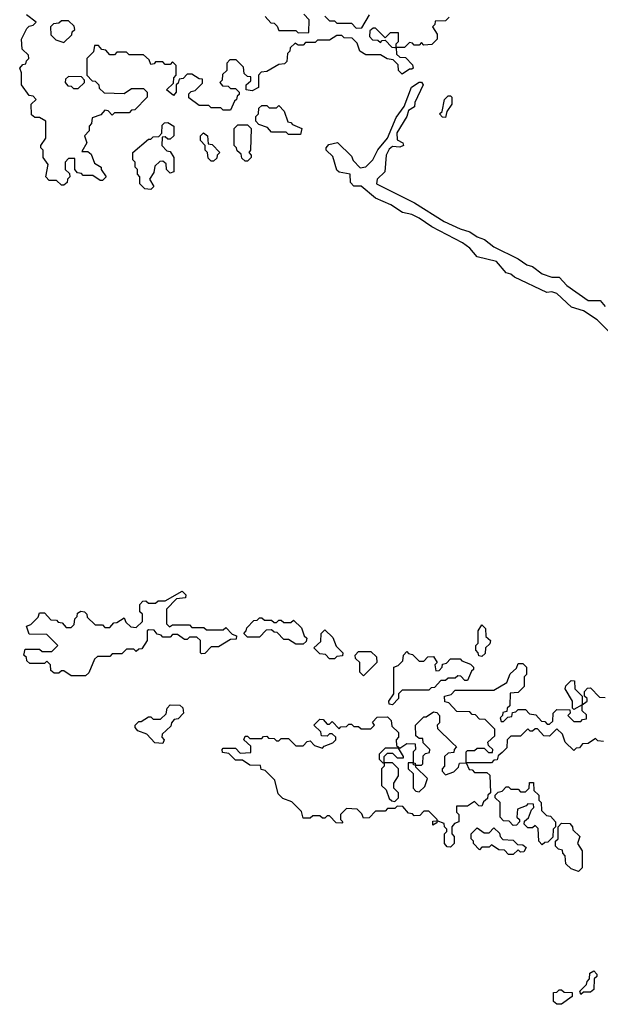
# Model space of a CAD drawing. Extents: x 2776963 to 2884430, y 684484 to 829250.
# Tile 227 of 256: x 2854352 to 2856755, y 801680 to 805755. Entities that reach past the tile are written whole.
import ezdxf

# ---------------------------------------------------------------- set-up
doc = ezdxf.new("R2010")
doc.units = 0

msp = doc.modelspace()

# ---------------------------------------------------------------- linework, layer by layer
at = {"layer": '0CON20XD'}
for points in [[(2854535, 805070), (2854525, 805070), (2854505, 805090), (2854475, 805090), (2854460, 805105), (2854470, 805155), (2854450, 805185), (2854450, 805215), (2854440, 805225), (2854440, 805235), (2854460, 805265), (2854460, 805335), (2854435, 805350), (2854415, 805350), (2854401.7, 805361.7), (2854400, 805405), (2854420, 805425), (2854408.3, 805438.3), (2854391.7, 805441.7), (2854360, 805485), (2854360, 805535), (2854352.5, 805555), (2854365, 805570), (2854378.3, 805571.7), (2854380, 805585), (2854390, 805595), (2854388.3, 805608.3), (2854363, 805633), (2854360, 805675), (2854381.7, 805718.3), (2854391.7, 805728.3), (2854408.3, 805731.7), (2854420, 805745), (2854380, 805775)], [(2854535, 805660), (2854568.3, 805691.7), (2854570, 805705), (2854580, 805715), (2854578.3, 805728.3), (2854555, 805750), (2854525, 805750), (2854515, 805740), (2854491.7, 805738.3), (2854480, 805725), (2854481.7, 805691.7), (2854501.7, 805671.7), (2854535, 805660)], [(2856130, 805765), (2856115, 805750), (2856071.7, 805748.3), (2856070, 805735), (2856060, 805725), (2856080, 805695), (2856080, 805675), (2856058.3, 805651.7), (2856025, 805650), (2856015, 805660), (2856005, 805650), (2855985, 805650), (2855978.3, 805658.3), (2855965, 805660), (2855945, 805640), (2855910, 805640), (2855911.7, 805611.7), (2855925, 805600), (2855948.3, 805598.3), (2855978.3, 805568.3), (2855980, 805555), (2855975, 805550), (2855965, 805550), (2855935, 805530), (2855920, 805545), (2855918.3, 805568.3), (2855898.3, 805588.3), (2855873, 805593), (2855845, 805610), (2855785, 805610), (2855760, 805625), (2855748.3, 805658.3), (2855728.3, 805678.3), (2855695, 805680), (2855685, 805690), (2855665, 805690), (2855635, 805670), (2855585, 805670), (2855575, 805660), (2855535, 805660), (2855525, 805650), (2855505, 805650), (2855491.7, 805658.3), (2855471.7, 805638.3), (2855470, 805625), (2855460, 805615), (2855458.3, 805581.7), (2855448.3, 805571.7), (2855425, 805570), (2855375, 805540), (2855351.7, 805538.3), (2855340, 805525), (2855340, 805475), (2855315, 805460), (2855290, 805465), (2855290, 805485), (2855308.3, 805501.7), (2855308.3, 805518.3), (2855295, 805520), (2855281.7, 805531.7), (2855278.3, 805558.3), (2855248.3, 805588.3), (2855221.7, 805588.3), (2855210, 805575), (2855210, 805545), (2855191.7, 805528.3), (2855190, 805505), (2855180, 805495), (2855191.7, 805481.7), (2855215, 805480), (2855225, 805470), (2855245, 805470), (2855260, 805455), (2855260, 805445), (2855251.7, 805438.3), (2855250, 805425), (2855241.7, 805418.3), (2855225, 805380), (2855195, 805380), (2855185, 805390), (2855145, 805390), (2855135, 805400), (2855095, 805400), (2855051.7, 805431.7), (2855051.7, 805448.3), (2855061.7, 805458.3), (2855078.3, 805461.7), (2855108.3, 805491.7), (2855108.3, 805508.3), (2855095, 805510), (2855065, 805530), (2855045, 805530), (2855028.3, 805511.7), (2855011.7, 805508.3), (2855008.3, 805491.7), (2855000, 805485), (2855000, 805455), (2854988.3, 805441.7), (2854960, 805465), (2854988.3, 805491.7), (2854990, 805515), (2855000, 805525), (2855000, 805565), (2854985, 805580), (2854975, 805570), (2854955, 805570), (2854945, 805580), (2854915, 805580), (2854908.3, 805571.7), (2854895, 805570), (2854888.3, 805588.3), (2854865, 805610), (2854805, 805610), (2854795, 805620), (2854755, 805620), (2854745, 805610), (2854725, 805610), (2854708.3, 805628.3), (2854691.7, 805631.7), (2854678.3, 805648.3), (2854661.7, 805648.3), (2854658.3, 805621.7), (2854630, 805595), (2854630, 805525), (2854651.7, 805501.7), (2854665, 805500), (2854680, 805485), (2854681.7, 805471.7), (2854701.7, 805451.7), (2854785, 805450), (2854815, 805470), (2854865, 805470), (2854880, 805455), (2854880, 805435), (2854828.3, 805381.7), (2854815, 805380), (2854805, 805370), (2854745, 805370), (2854735, 805360), (2854718.3, 805378.3), (2854705, 805380), (2854688.3, 805361.7), (2854651.7, 805348.3), (2854650, 805325), (2854640, 805315), (2854640, 805295), (2854620, 805275), (2854630, 805245), (2854610, 805210), (2854635, 805210), (2854648.3, 805198.3), (2854661.7, 805161.7), (2854690, 805145), (2854690, 805135), (2854710, 805105), (2854695, 805090), (2854685, 805090), (2854655, 805110), (2854615, 805110), (2854608.3, 805118.3), (2854591.7, 805121.7), (2854580, 805135), (2854580, 805180), (2854555, 805180), (2854540, 805165), (2854540, 805135), (2854558.3, 805118.3), (2854560, 805105), (2854550, 805095), (2854548.3, 805081.7), (2854535, 805070)], [(2855368.3, 805768.3), (2855391.7, 805741.7), (2855405, 805740), (2855418.3, 805728.3), (2855425, 805710), (2855495, 805710), (2855505, 805700), (2855548.3, 805701.7), (2855550, 805755), (2855528.3, 805778.3)], [(2855615, 805770), (2855635, 805750), (2855655, 805750), (2855665, 805740), (2855725, 805740), (2855745, 805720), (2855768.3, 805721.7), (2855800, 805775)], [(2855910, 805640), (2855910, 805655), (2855920, 805665), (2855920, 805700), (2855885, 805700), (2855865, 805680), (2855825, 805720), (2855815, 805720), (2855801.7, 805708.3), (2855800, 805685), (2855811.7, 805671.7), (2855835, 805670), (2855845, 805660), (2855851.7, 805668.3), (2855865, 805670), (2855891.7, 805641.7), (2855905, 805640), (2855910, 805640)], [(2854595, 805470), (2854620, 805495), (2854620, 805505), (2854608.3, 805518.3), (2854555, 805520), (2854541.7, 805508.3), (2854540, 805495), (2854551.7, 805481.7), (2854565, 805480), (2854575, 805470), (2854595, 805470)], [(2856857.7, 804397.7), (2856742.3, 804512.3), (2856685, 804550), (2856635.7, 804565.7), (2856575, 804622), (2856555, 804629.2), (2856533.6, 804626.4), (2856399.3, 804689.3), (2856385, 804702.5), (2856365, 804706.7), (2856325, 804753.8), (2856245, 804773.8), (2856215, 804808.8), (2856185, 804832), (2856057.3, 804897.3), (2856005, 804933.8), (2855975, 804949.2), (2855937, 804957), (2855888.3, 804988.3), (2855825, 805016), (2855765, 805065.8), (2855735, 805066.2), (2855721.4, 805081.4), (2855720, 805115), (2855675, 805123.3), (2855665, 805132.5), (2855648.3, 805188.3), (2855620, 805215), (2855620, 805225), (2855631.7, 805238.3), (2855667, 805247), (2855725, 805190), (2855731.7, 805171.7), (2855761.7, 805141.7), (2855785, 805146.7), (2855813.8, 805175), (2855834.3, 805215.7), (2855874.4, 805265), (2855910.3, 805349.7), (2855943.6, 805396.4), (2855973.6, 805476.4), (2856005, 805496.2), (2856015, 805496.2), (2856022, 805485), (2855987.7, 805412.3), (2855986.1, 805393.9), (2855960.8, 805379.2), (2855954, 805355), (2855913, 805287), (2855915, 805257.5), (2855937.5, 805245), (2855940, 805235), (2855925, 805227.5), (2855895, 805230), (2855881.3, 805218.7), (2855868.6, 805195), (2855863.3, 805125), (2855831.2, 805095), (2855828.8, 805075), (2855986.4, 804996.4), (2856109.4, 804919.4), (2856175, 804888.9), (2856215, 804877.5), (2856245, 804856.7), (2856275.6, 804845.6), (2856315, 804815.6), (2856415, 804765.6), (2856451.1, 804741.1), (2856475, 804734), (2856513.8, 804703.8), (2856555, 804689.2), (2856585, 804690), (2856616.7, 804655), (2856705, 804592.9), (2856755, 804592.5), (2856775, 804567.5)], [(2856115, 805350), (2856101.7, 805351.7), (2856090, 805365), (2856100, 805375), (2856110, 805425), (2856125, 805440), (2856135, 805440), (2856140, 805435), (2856140, 805405), (2856120, 805375), (2856115, 805350)], [(2855515, 805280), (2855465, 805280), (2855455, 805290), (2855395, 805290), (2855378.3, 805308.3), (2855341.7, 805321.7), (2855330, 805335), (2855330, 805355), (2855340, 805365), (2855341.7, 805388.3), (2855355, 805400), (2855375, 805400), (2855385, 805390), (2855415, 805390), (2855425, 805400), (2855447, 805377), (2855461.7, 805331.7), (2855475, 805330), (2855481.7, 805321.7), (2855520, 805305), (2855515, 805280)], [(2854895, 805052.5), (2854870, 805055), (2854850, 805075), (2854850, 805105), (2854840, 805115), (2854840, 805135), (2854830, 805145), (2854830, 805165), (2854820, 805175), (2854820, 805205), (2854885, 805260), (2854895, 805260), (2854905, 805270), (2854928.3, 805271.7), (2854940, 805285), (2854941.7, 805318.3), (2854951.7, 805328.3), (2854965, 805330), (2854990, 805315), (2854990, 805275), (2854975, 805260), (2854965, 805260), (2854955, 805270), (2854941.7, 805268.3), (2854940, 805235), (2854961.7, 805211.7), (2854975, 805210), (2854990, 805185), (2854990, 805125), (2854975, 805120), (2854960, 805135), (2854958.3, 805158.3), (2854945, 805170), (2854931.7, 805168.3), (2854911.7, 805148.3), (2854907, 805123), (2854890, 805095), (2854907.5, 805065), (2854895, 805052.5)], [(2855295, 805170), (2855285, 805170), (2855271.7, 805181.7), (2855268.3, 805198.3), (2855251.7, 805211.7), (2855250, 805225), (2855240, 805235), (2855240, 805305), (2855255, 805320), (2855295, 805320), (2855310, 805305), (2855307.5, 805215), (2855300, 805205), (2855310, 805195), (2855310, 805185), (2855295, 805170)], [(2855155, 805170), (2855145, 805170), (2855131.7, 805181.7), (2855130, 805205), (2855120, 805215), (2855120, 805235), (2855100, 805255), (2855100, 805275), (2855113, 805287), (2855130, 805275), (2855131.7, 805241.7), (2855148.3, 805238.3), (2855180, 805205), (2855170, 805195), (2855168.3, 805181.7), (2855155, 805170)], [(2854625, 803040), (2854565, 803040), (2854535, 803060), (2854525, 803060), (2854515, 803050), (2854495, 803050), (2854481.7, 803061.7), (2854480, 803085), (2854465, 803100), (2854455, 803090), (2854395, 803090), (2854381.7, 803101.7), (2854380, 803115), (2854370, 803125), (2854375, 803150), (2854435, 803150), (2854445, 803140), (2854485, 803140), (2854510, 803165), (2854465, 803210), (2854391.7, 803211.7), (2854380, 803245), (2854398.3, 803251.7), (2854428.3, 803281.7), (2854435, 803300), (2854455, 803300), (2854481.7, 803271.7), (2854505, 803270), (2854511.7, 803261.7), (2854528.3, 803258.3), (2854545, 803240), (2854565, 803240), (2854578.3, 803251.7), (2854580, 803275), (2854590, 803285), (2854591.7, 803298.3), (2854605, 803307.5), (2854620, 803305), (2854630, 803295), (2854631.7, 803281.7), (2854665, 803250), (2854695, 803250), (2854705, 803240), (2854725, 803240), (2854741.7, 803258.3), (2854755, 803260), (2854785, 803280), (2854791.7, 803261.7), (2854811.7, 803241.7), (2854835, 803240), (2854860, 803265), (2854860, 803295), (2854850, 803305), (2854850, 803335), (2854861.7, 803348.3), (2854875, 803350), (2854885, 803340), (2854915, 803340), (2854925, 803350), (2854955, 803350), (2855025, 803390), (2855040, 803375), (2855038.3, 803361.7), (2855001.7, 803358.3), (2854960, 803315), (2854960, 803255), (2854971.7, 803241.7), (2854985, 803250), (2855055, 803250), (2855065, 803240), (2855115, 803240), (2855125, 803230), (2855195, 803230), (2855205, 803240), (2855231.7, 803211.7), (2855250, 803205), (2855248.3, 803191.7), (2855225, 803190), (2855175, 803160), (2855145, 803160), (2855118.3, 803131.7), (2855105, 803130), (2855100, 803135), (2855100, 803185), (2855085, 803200), (2855055, 803200), (2855045, 803190), (2855035, 803190), (2855005, 803210), (2854985, 803210), (2854975, 803200), (2854945, 803200), (2854938.3, 803208.3), (2854921.7, 803211.7), (2854908.3, 803228.3), (2854885, 803230), (2854880, 803225), (2854880, 803185), (2854858.3, 803151.7), (2854845, 803150), (2854835, 803140), (2854825, 803150), (2854795, 803150), (2854775, 803130), (2854735, 803130), (2854725, 803120), (2854675, 803120), (2854661.7, 803108.3), (2854638.3, 803051.7), (2854625, 803040)], [(2855525, 803170), (2855495, 803170), (2855465, 803190), (2855445, 803190), (2855418.3, 803218.3), (2855405, 803220), (2855395, 803230), (2855371.7, 803228.3), (2855345, 803200), (2855295, 803200), (2855280, 803215), (2855290, 803225), (2855291.7, 803238.3), (2855321.7, 803268.3), (2855335, 803270), (2855345, 803280), (2855355, 803280), (2855365, 803270), (2855395, 803270), (2855405, 803260), (2855415, 803260), (2855425, 803270), (2855435, 803270), (2855445, 803260), (2855475, 803260), (2855485, 803270), (2855518.3, 803238.3), (2855530, 803205), (2855540, 803195), (2855538.3, 803181.7), (2855525, 803170)], [(2855655, 803110), (2855635, 803110), (2855618.3, 803128.3), (2855595, 803130), (2855570, 803155), (2855598.3, 803181.7), (2855600, 803215), (2855615, 803230), (2855648.3, 803198.3), (2855661.7, 803161.7), (2855690, 803135), (2855688.3, 803121.7), (2855665, 803120), (2855655, 803110)], [(2856265, 803120), (2856251.7, 803121.7), (2856250, 803135), (2856240, 803145), (2856240, 803165), (2856250, 803175), (2856250, 803225), (2856265, 803250), (2856280, 803235), (2856281.7, 803201.7), (2856300, 803185), (2856298.3, 803171.7), (2856280, 803155), (2856278.3, 803131.7), (2856265, 803120)], [(2855775, 803040), (2855760, 803055), (2855760, 803095), (2855741.7, 803111.7), (2855740, 803125), (2855755, 803140), (2855805, 803140), (2855828.3, 803118.3), (2855830, 803095), (2855775, 803040)], [(2855895, 802920), (2855881.7, 802921.7), (2855880, 802935), (2855900, 802965), (2855900, 803075), (2855918.3, 803081.7), (2855938.3, 803101.7), (2855940, 803125), (2855955, 803140), (2855961.7, 803131.7), (2855978.3, 803128.3), (2856005, 803100), (2856025, 803100), (2856041.7, 803118.3), (2856065, 803120), (2856080, 803095), (2856070, 803085), (2856075, 803060), (2856088.3, 803061.7), (2856100, 803075), (2856101.7, 803088.3), (2856118.3, 803091.7), (2856135, 803110), (2856175, 803110), (2856181.7, 803101.7), (2856218.3, 803088.3), (2856230, 803075), (2856230, 803065), (2856221.7, 803058.3), (2856205, 803020), (2856195, 803020), (2856178.3, 803038.3), (2856165, 803040), (2856155, 803030), (2856125, 803030), (2856115, 803020), (2856095, 803020), (2856068.3, 802991.7), (2856055, 802990), (2856045, 802980), (2855935, 802980), (2855920, 802965), (2855920, 802945), (2855895, 802920)], [(2856135, 802330), (2856121.7, 802331.7), (2856110, 802345), (2856110, 802385), (2856120, 802395), (2856120, 802405), (2856110, 802415), (2856108.3, 802428.3), (2856080, 802440), (2856078.3, 802431.7), (2856061.7, 802421.7), (2856061.7, 802438.3), (2856080, 802440), (2856080, 802445), (2856045, 802480), (2856025, 802480), (2856008.3, 802461.7), (2855985, 802460), (2855978.3, 802468.3), (2855961.7, 802471.7), (2855938.3, 802498.3), (2855915, 802500), (2855905, 802490), (2855875, 802490), (2855865, 802480), (2855825, 802480), (2855798.3, 802451.7), (2855775, 802450), (2855768.3, 802468.3), (2855748.3, 802488.3), (2855705, 802490), (2855680, 802465), (2855680, 802445), (2855690, 802435), (2855685, 802430), (2855661.7, 802431.7), (2855635, 802460), (2855625, 802460), (2855615, 802450), (2855605, 802450), (2855595, 802460), (2855565, 802460), (2855555, 802450), (2855525, 802450), (2855518.3, 802478.3), (2855478.3, 802518.3), (2855441.7, 802531.7), (2855421.7, 802551.7), (2855408.3, 802608.3), (2855368.3, 802648.3), (2855351.7, 802651.7), (2855348.3, 802668.3), (2855305, 802670), (2855275, 802690), (2855245, 802690), (2855218.3, 802718.3), (2855191.7, 802721.7), (2855190, 802735), (2855195, 802740), (2855245, 802740), (2855265, 802720), (2855308.3, 802721.7), (2855308.3, 802748.3), (2855280, 802775), (2855285, 802790), (2855295, 802790), (2855305, 802780), (2855355, 802780), (2855361.7, 802788.3), (2855375, 802790), (2855381.7, 802781.7), (2855405, 802780), (2855415, 802770), (2855425, 802770), (2855435, 802780), (2855465, 802780), (2855495, 802750), (2855525, 802750), (2855541.7, 802768.3), (2855555, 802770), (2855571.7, 802751.7), (2855605, 802740), (2855611.7, 802748.3), (2855648.3, 802761.7), (2855660, 802775), (2855660, 802785), (2855645, 802800), (2855635, 802800), (2855625, 802790), (2855601.7, 802791.7), (2855598.3, 802808.3), (2855570, 802835), (2855595, 802860), (2855608.3, 802858.3), (2855625, 802840), (2855635, 802840), (2855645, 802850), (2855675, 802820), (2855681.7, 802828.3), (2855705, 802830), (2855715, 802840), (2855725, 802840), (2855735, 802830), (2855755, 802830), (2855765, 802820), (2855805, 802820), (2855820, 802835), (2855811.7, 802848.3), (2855831.7, 802868.3), (2855875, 802870), (2855890, 802855), (2855891.7, 802831.7), (2855920, 802805), (2855920, 802785), (2855910, 802775), (2855911.7, 802751.7), (2855925, 802740), (2855955, 802760), (2855988.3, 802758.3), (2855990, 802735), (2855980, 802725), (2855980, 802680), (2855988.3, 802678.3), (2855990, 802670), (2856015, 802670), (2856020, 802675), (2856021.7, 802708.3), (2856031.7, 802718.3), (2856048.3, 802721.7), (2856050, 802735), (2856021.7, 802761.7), (2856020, 802780), (2856005, 802780), (2855991.7, 802791.7), (2855990, 802835), (2856025, 802870), (2856035, 802870), (2856065, 802890), (2856078.3, 802888.3), (2856090, 802875), (2856090, 802845), (2856080, 802835), (2856081.7, 802821.7), (2856141.7, 802761.7), (2856160, 802745), (2856150, 802735), (2856148.3, 802721.7), (2856125, 802720), (2856110, 802705), (2856110, 802665), (2856100, 802655), (2856100, 802645), (2856115, 802630), (2856148.3, 802641.7), (2856168.3, 802661.7), (2856171.7, 802678.3), (2856200, 802680), (2856200, 802725), (2856205, 802730), (2856235, 802730), (2856245, 802740), (2856275, 802740), (2856291.7, 802721.7), (2856308.3, 802721.7), (2856310, 802735), (2856291.7, 802751.7), (2856290, 802765), (2856318.3, 802791.7), (2856318.3, 802818.3), (2856278.3, 802858.3), (2856255, 802860), (2856238.3, 802878.3), (2856225, 802880), (2856215, 802890), (2856161.7, 802891.7), (2856128.3, 802928.3), (2856111.7, 802931.7), (2856110, 802955), (2856138.3, 802961.7), (2856155, 802980), (2856315, 802980), (2856368.3, 803011.7), (2856381.7, 803048.3), (2856408.3, 803071.7), (2856415, 803090), (2856435, 803090), (2856450, 803075), (2856450, 803045), (2856440, 803035), (2856440, 802995), (2856415, 802970), (2856381.7, 802968.3), (2856380, 802915), (2856370, 802905), (2856368.3, 802891.7), (2856351.7, 802888.3), (2856350, 802875), (2856340, 802865), (2856345, 802850), (2856355, 802850), (2856371.7, 802868.3), (2856388.3, 802871.7), (2856391.7, 802888.3), (2856405, 802890), (2856415, 802900), (2856445, 802900), (2856461.7, 802881.7), (2856488.3, 802878.3), (2856511.7, 802851.7), (2856525, 802850), (2856535, 802840), (2856545, 802840), (2856558.3, 802851.7), (2856560, 802885), (2856575, 802900), (2856628.3, 802898.3), (2856630, 802885), (2856620, 802875), (2856645, 802850), (2856675, 802850), (2856681.7, 802858.3), (2856698.3, 802861.7), (2856698.3, 802878.3), (2856680, 802895), (2856680, 802920), (2856645, 802900), (2856640, 802905), (2856640, 802935), (2856610, 802985), (2856611.7, 802998.3), (2856635, 803020), (2856648.3, 803018.3), (2856650, 802985), (2856680, 802955), (2856680, 802920), (2856700, 802935), (2856700, 802945), (2856690, 802955), (2856690, 802975), (2856701.7, 802988.3), (2856715, 802990), (2856751.7, 802951.7), (2856775, 802950)], [(2854945, 802760), (2854911.7, 802761.7), (2854878.3, 802798.3), (2854841.7, 802811.7), (2854830, 802825), (2854830, 802835), (2854845, 802850), (2854855, 802850), (2854885, 802870), (2854895, 802870), (2854905, 802860), (2854935, 802860), (2854958.3, 802881.7), (2854962.5, 802905), (2854975, 802920), (2855015, 802917.5), (2855027, 802907), (2855030, 802885), (2855008.3, 802861.7), (2854991.7, 802858.3), (2854980, 802845), (2854978.3, 802831.7), (2854941.7, 802798.3), (2854940, 802785), (2854950, 802775), (2854945, 802760)], [(2856768.3, 802768.3), (2856745, 802770), (2856735, 802780), (2856705, 802760), (2856681.7, 802758.3), (2856668.3, 802741.7), (2856655, 802740), (2856645, 802730), (2856610, 802765), (2856598.3, 802798.3), (2856575, 802820), (2856545, 802790), (2856521.7, 802791.7), (2856495, 802820), (2856485, 802820), (2856475, 802810), (2856465, 802810), (2856455, 802820), (2856425, 802790), (2856385, 802790), (2856370, 802775), (2856368.3, 802741.7), (2856348.3, 802721.7), (2856331.7, 802708.3), (2856328.3, 802691.7), (2856315, 802690), (2856305, 802680), (2856200, 802680), (2856211.7, 802651.7), (2856225, 802650), (2856235, 802640), (2856285, 802640), (2856298.3, 802628.3), (2856300, 802555), (2856290, 802545), (2856288.3, 802531.7), (2856271.7, 802518.3), (2856265, 802500), (2856251.7, 802501.7), (2856235, 802520), (2856205, 802500), (2856160, 802500), (2856160, 802475), (2856170, 802465), (2856170, 802435), (2856151.7, 802428.3), (2856140, 802415), (2856140, 802385), (2856150, 802375), (2856150, 802345), (2856135, 802330)], [(2855860, 802680), (2855860, 802705), (2855875, 802720), (2855895, 802720), (2855915, 802700), (2855940, 802700), (2855940, 802705), (2855920, 802740), (2855865, 802740), (2855840, 802715), (2855840, 802695), (2855855, 802680), (2855860, 802680)], [(2855905, 802520), (2855920, 802535), (2855920, 802555), (2855900, 802575), (2855900, 802595), (2855920, 802625), (2855920, 802655), (2855895, 802680), (2855860, 802680), (2855860, 802665), (2855850, 802655), (2855850, 802585), (2855868.3, 802568.3), (2855881.7, 802531.7), (2855891.7, 802521.7), (2855905, 802520)], [(2856005, 802560), (2856028.3, 802581.7), (2856040, 802615), (2855991.7, 802661.7), (2855990, 802670), (2855981.7, 802671.7), (2855980, 802680), (2855960, 802680), (2855960, 802655), (2855980, 802635), (2855980, 802575), (2855991.7, 802561.7), (2856005, 802560)], [(2856515, 802340), (2856500, 802355), (2856498.3, 802408.3), (2856485, 802420), (2856475, 802410), (2856455, 802410), (2856440, 802425), (2856441.7, 802438.3), (2856458.3, 802451.7), (2856470, 802485), (2856480, 802495), (2856478.3, 802508.3), (2856455, 802510), (2856448.3, 802501.7), (2856411.7, 802488.3), (2856410, 802455), (2856420, 802445), (2856420, 802435), (2856408.3, 802421.7), (2856395, 802420), (2856378.3, 802438.3), (2856355, 802440), (2856340, 802455), (2856340, 802515), (2856320, 802535), (2856320, 802545), (2856331.7, 802558.3), (2856348.3, 802561.7), (2856365, 802580), (2856375, 802580), (2856385, 802570), (2856415, 802570), (2856425, 802560), (2856445, 802560), (2856460, 802575), (2856461.7, 802598.3), (2856478.3, 802598.3), (2856480, 802565), (2856500, 802545), (2856500, 802525), (2856510, 802515), (2856511.7, 802481.7), (2856531.7, 802461.7), (2856548.3, 802458.3), (2856570, 802435), (2856570, 802415), (2856560, 802405), (2856558.3, 802371.7), (2856538.3, 802351.7), (2856525, 802350), (2856515, 802340)], [(2856395, 802300), (2856375, 802300), (2856358.3, 802318.3), (2856335, 802320), (2856305, 802340), (2856295, 802330), (2856265, 802330), (2856255, 802320), (2856230, 802345), (2856230, 802355), (2856220, 802365), (2856220, 802385), (2856245, 802410), (2856275, 802390), (2856295, 802390), (2856315, 802410), (2856338.3, 802388.3), (2856340, 802375), (2856351.7, 802361.7), (2856395, 802360), (2856411.7, 802341.7), (2856435, 802340), (2856448.3, 802328.3), (2856438.3, 802311.7), (2856425, 802310), (2856415, 802320), (2856395, 802300)], [(2856665, 802230), (2856635, 802240), (2856611.7, 802261.7), (2856610, 802295), (2856600, 802305), (2856598.3, 802318.3), (2856581.7, 802321.7), (2856570, 802335), (2856570, 802355), (2856580, 802365), (2856580, 802415), (2856595, 802430), (2856628.3, 802428.3), (2856640, 802415), (2856641.7, 802401.7), (2856670, 802375), (2856660, 802345), (2856680, 802315), (2856680, 802245), (2856665, 802230)], [(2856675, 801720), (2856670, 801735), (2856698.3, 801761.7), (2856700, 801775), (2856710, 801785), (2856711.7, 801808.3), (2856728.3, 801818.3), (2856740, 801805), (2856740, 801795), (2856730, 801785), (2856728.3, 801741.7), (2856715, 801730), (2856685, 801730), (2856675, 801720)], [(2856595, 801680), (2856575, 801680), (2856561.7, 801691.7), (2856561.7, 801728.3), (2856575, 801730), (2856585, 801740), (2856595, 801740), (2856605, 801730), (2856638.3, 801728.3), (2856638.3, 801711.7), (2856595, 801680)]]:
    msp.add_lwpolyline(points, dxfattribs=at)

doc.saveas('drawing.dxf')
